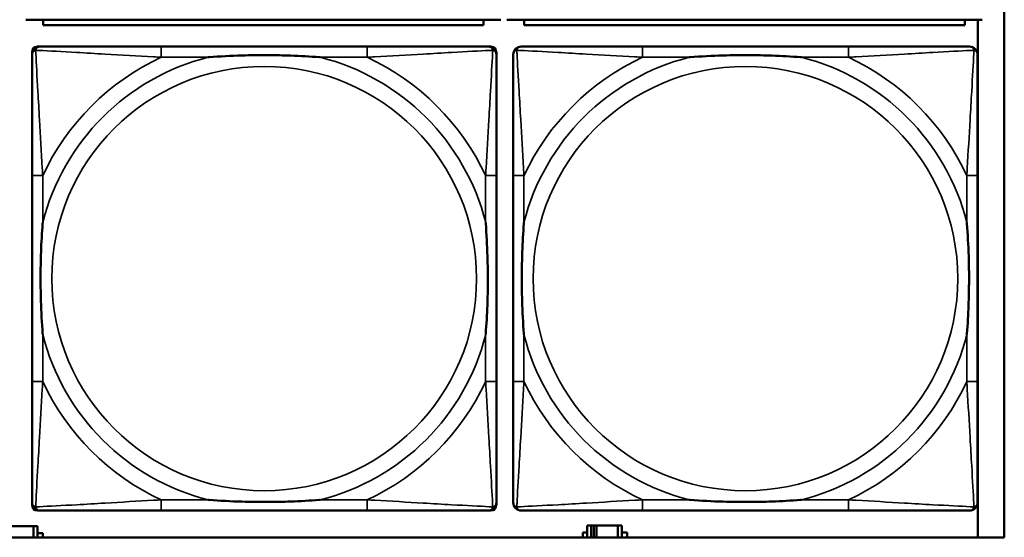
# Model space of a CAD drawing. Header units: inches. Extents: x 0.2 to 58.8, y 1.7 to 68.8.
# Tile 198 of 256: x 37.9 to 39.4, y 56.6 to 57.4. Entities that reach past the tile are written whole.
import ezdxf

# ---------------------------------------------------------------- set-up
doc = ezdxf.new("R2010")
doc.units = ezdxf.units.IN
doc.header["$MEASUREMENT"] = 0
doc.layers.add('Visible (ANSI)', color=7, linetype='Continuous', lineweight=50)
doc.layers.add('Visible Narrow (ANSI)', color=7, linetype='Continuous', lineweight=35)

msp = doc.modelspace()

# ---------------------------------------------------------------- linework, layer by layer
at = {"layer": 'Visible (ANSI)'}
for p, q in [((39.3535, 58.8163), (39.3535, 56.6116)), ((37.9097, 57.376), (38.6107, 57.376)), ((37.9352, 57.376), (37.9352, 57.368)), ((38.5852, 57.368), (38.5852, 57.376)), ((38.6197, 57.376), (39.3207, 57.376)), ((38.6452, 57.376), (38.6452, 57.368)), ((39.2952, 57.368), (39.2952, 57.376)), ((39.3144, 57.376), (39.3144, 56.6116)), ((38.5852, 57.368), (37.9352, 57.368)), ((39.2952, 57.368), (38.6452, 57.368)), ((37.9189, 56.659), (37.9189, 57.3283)), ((37.9268, 57.3362), (37.9308, 57.3362)), ((38.4134, 57.3362), (38.1095, 57.3362)), ((38.5922, 57.3362), (38.5961, 57.3362)), ((38.604, 57.3283), (38.604, 57.3244)), ((39.1234, 57.3362), (38.8195, 57.3362)), ((37.9189, 57.1457), (37.9189, 56.8417)), ((38.604, 56.8417), (38.604, 57.1457)), ((38.6289, 57.1457), (38.6289, 56.8417)), ((39.314, 56.8417), (39.314, 57.1457)), ((38.604, 56.663), (38.604, 56.659)), ((38.5961, 56.6512), (37.9268, 56.6512)), ((38.1095, 56.6512), (38.4134, 56.6512)), ((38.8195, 56.6512), (39.1234, 56.6512)), ((38.7437, 56.6293), (38.7379, 56.6293)), ((38.7379, 56.6293), (38.7379, 56.6116)), ((38.7437, 56.6293), (38.7477, 56.6293)), ((38.7437, 56.6116), (38.7437, 56.6293)), ((38.7477, 56.6116), (38.7477, 56.6293)), ((38.7477, 56.6293), (38.7518, 56.6293)), ((38.7518, 56.6293), (38.7518, 56.6116)), ((38.7518, 56.6293), (38.7831, 56.6293)), ((38.7831, 56.6293), (38.7831, 56.6116)), ((38.7889, 56.6293), (38.7831, 56.6293)), ((38.7889, 56.6116), (38.7889, 56.6293)), ((37.8898, 56.6283), (37.9211, 56.6283)), ((37.9211, 56.6283), (37.9211, 56.6116)), ((37.9269, 56.6283), (37.9211, 56.6283)), ((37.9269, 56.6116), (37.9269, 56.6283)), ((37.9269, 56.6178), (37.935, 56.6178)), ((37.935, 56.6178), (37.935, 56.6116)), ((38.7314, 56.6116), (38.7314, 56.6188)), ((38.7314, 56.6188), (38.7379, 56.6188)), ((38.7889, 56.6188), (38.797, 56.6188)), ((38.797, 56.6188), (38.797, 56.6116)), ((39.3535, 56.6116), (22.2594, 56.6116))]:
    msp.add_line(p, q, dxfattribs=at)
for centre, radius, start, end in [((37.9308, 57.3244), 0.0118, 90, 180), ((37.9268, 57.3283), 0.00787, 90, 180), ((38.5922, 57.3244), 0.0118, 0, 90), ((38.5961, 57.3283), 0.00787, 0, 90), ((38.6408, 57.3244), 0.0118, 90, 180), ((39.3022, 57.3244), 0.0118, 0, 90), ((37.9308, 56.663), 0.0118, 180, 270), ((37.9268, 56.659), 0.00787, 180, 270), ((38.5922, 56.663), 0.0118, 270, 360), ((38.5961, 56.659), 0.00787, 270, 0), ((38.6408, 56.663), 0.0118, 180, 270), ((39.3022, 56.663), 0.0118, 270, 360)]:
    msp.add_arc(centre, radius, start, end, dxfattribs=at)
for points, knots in [([(38.1095, 57.3362), (38.1059, 57.3362), (38.1023, 57.3362), (38.0987, 57.3362), (38.0655, 57.3362), (38.0318, 57.3362), (38.001, 57.3362), (37.974, 57.3362), (37.9485, 57.3362), (37.935, 57.3362), (37.9334, 57.3362), (37.932, 57.3362), (37.9308, 57.3362)], [0, 0, 0, 0, 0.0272471, 0.0272471, 0.0272471, 0.2790553, 0.2790553, 0.2790553, 0.4988354, 0.4988354, 0.4988354, 0.5252205, 0.5252205, 0.5252205, 0.5252205]), ([(38.5922, 57.3362), (38.5773, 57.3362), (38.5357, 57.3362), (38.495, 57.3362), (38.4685, 57.3362), (38.4406, 57.3362), (38.4134, 57.3362)], [-0.5252205, -0.5252205, -0.5252205, -0.5252205, -0.20743, -0.20743, -0.20743, 0, 0, 0, 0]), ([(38.8195, 57.3362), (38.8159, 57.3362), (38.8123, 57.3362), (38.8087, 57.3362), (38.7755, 57.3362), (38.7418, 57.3362), (38.711, 57.3362), (38.684, 57.3362), (38.6585, 57.3362), (38.645, 57.3362), (38.6434, 57.3362), (38.642, 57.3362), (38.6408, 57.3362)], [0, 0, 0, 0, 0.0272471, 0.0272471, 0.0272471, 0.2790553, 0.2790553, 0.2790553, 0.4988354, 0.4988354, 0.4988354, 0.5252205, 0.5252205, 0.5252205, 0.5252205]), ([(39.3022, 57.3362), (39.2873, 57.3362), (39.2457, 57.3362), (39.205, 57.3362), (39.1785, 57.3362), (39.1506, 57.3362), (39.1234, 57.3362)], [-0.5252205, -0.5252205, -0.5252205, -0.5252205, -0.20743, -0.20743, -0.20743, 0, 0, 0, 0]), ([(37.9189, 57.3244), (37.9189, 57.3095), (37.9189, 57.2679), (37.9189, 57.2273), (37.9189, 57.2007), (37.9189, 57.1729), (37.9189, 57.1457)], [-0.5252205, -0.5252205, -0.5252205, -0.5252205, -0.20743, -0.20743, -0.20743, 0, 0, 0, 0]), ([(38.1787, 57.3205), (38.1792, 57.3205), (38.1796, 57.3205), (38.1961, 57.3218), (38.2122, 57.3226), (38.2351, 57.3233), (38.2418, 57.3235), (38.251, 57.3236), (38.2535, 57.3236), (38.2575, 57.3236), (38.2591, 57.3236), (38.2623, 57.3236), (38.2638, 57.3236), (38.2674, 57.3236), (38.2694, 57.3236), (38.2756, 57.3236), (38.2797, 57.3235), (38.2895, 57.3233), (38.2951, 57.3231), (38.3148, 57.3224), (38.3289, 57.3216), (38.3433, 57.3205), (38.3438, 57.3205), (38.3442, 57.3205)], [-0.416114, -0.416114, -0.416114, -0.416114, -0.4127691, -0.4127691, -0.2896446, -0.2896446, -0.2388934, -0.2388934, -0.2201881, -0.2201881, -0.2080204, -0.2080204, -0.196499, -0.196499, -0.1809939, -0.1809939, -0.149741, -0.149741, -0.1073162, -0.1073162, 0, 0, 0.0033356, 0.0033356, 0.0033356, 0.0033356]), ([(38.604, 57.1457), (38.604, 57.1492), (38.604, 57.1528), (38.604, 57.1564), (38.604, 57.1896), (38.604, 57.2233), (38.604, 57.2542), (38.604, 57.2811), (38.604, 57.3067), (38.604, 57.3201), (38.604, 57.3217), (38.604, 57.3232), (38.604, 57.3244)], [0, 0, 0, 0, 0.0272471, 0.0272471, 0.0272471, 0.2790553, 0.2790553, 0.2790553, 0.4988354, 0.4988354, 0.4988354, 0.5252205, 0.5252205, 0.5252205, 0.5252205]), ([(38.6289, 57.3244), (38.6289, 57.3095), (38.6289, 57.2679), (38.6289, 57.2273), (38.6289, 57.2007), (38.6289, 57.1729), (38.6289, 57.1457)], [-0.5252205, -0.5252205, -0.5252205, -0.5252205, -0.20743, -0.20743, -0.20743, 0, 0, 0, 0]), ([(38.8887, 57.3205), (38.8892, 57.3205), (38.8896, 57.3205), (38.9061, 57.3218), (38.9222, 57.3226), (38.9451, 57.3233), (38.9518, 57.3235), (38.961, 57.3236), (38.9635, 57.3236), (38.9675, 57.3236), (38.9691, 57.3236), (38.9723, 57.3236), (38.9738, 57.3236), (38.9774, 57.3236), (38.9794, 57.3236), (38.9856, 57.3236), (38.9897, 57.3235), (38.9995, 57.3233), (39.0051, 57.3231), (39.0248, 57.3224), (39.0389, 57.3216), (39.0533, 57.3205), (39.0538, 57.3205), (39.0542, 57.3205)], [-0.416114, -0.416114, -0.416114, -0.416114, -0.4127691, -0.4127691, -0.2896446, -0.2896446, -0.2388934, -0.2388934, -0.2201881, -0.2201881, -0.2080204, -0.2080204, -0.196499, -0.196499, -0.1809939, -0.1809939, -0.149741, -0.149741, -0.1073162, -0.1073162, 0, 0, 0.0033356, 0.0033356, 0.0033356, 0.0033356]), ([(39.314, 57.1457), (39.314, 57.1492), (39.314, 57.1528), (39.314, 57.1564), (39.314, 57.1896), (39.314, 57.2233), (39.314, 57.2542), (39.314, 57.2811), (39.314, 57.3067), (39.314, 57.3201), (39.314, 57.3217), (39.314, 57.3232), (39.314, 57.3244)], [0, 0, 0, 0, 0.0272471, 0.0272471, 0.0272471, 0.2790553, 0.2790553, 0.2790553, 0.4988354, 0.4988354, 0.4988354, 0.5252205, 0.5252205, 0.5252205, 0.5252205]), ([(37.9347, 56.911), (37.9347, 56.9114), (37.9346, 56.9118), (37.9334, 56.9283), (37.9325, 56.9444), (37.9318, 56.9673), (37.9317, 56.974), (37.9316, 56.9832), (37.9315, 56.9857), (37.9315, 56.9898), (37.9315, 56.9914), (37.9315, 56.9945), (37.9315, 56.996), (37.9315, 56.9996), (37.9315, 57.0016), (37.9316, 57.0078), (37.9317, 57.012), (37.9319, 57.0217), (37.932, 57.0273), (37.9327, 57.0471), (37.9335, 57.0611), (37.9346, 57.0756), (37.9347, 57.076), (37.9347, 57.0764)], [-0.416114, -0.416114, -0.416114, -0.416114, -0.4127691, -0.4127691, -0.2896446, -0.2896446, -0.2388934, -0.2388934, -0.2201881, -0.2201881, -0.2080204, -0.2080204, -0.196499, -0.196499, -0.1809939, -0.1809939, -0.149741, -0.149741, -0.1073162, -0.1073162, 0, 0, 0.0033356, 0.0033356, 0.0033356, 0.0033356]), ([(38.5882, 57.0764), (38.5883, 57.076), (38.5883, 57.0756), (38.5895, 57.0591), (38.5904, 57.043), (38.5911, 57.0201), (38.5913, 57.0134), (38.5914, 57.0042), (38.5914, 57.0017), (38.5914, 56.9976), (38.5914, 56.996), (38.5914, 56.9929), (38.5914, 56.9914), (38.5914, 56.9878), (38.5914, 56.9857), (38.5913, 56.9796), (38.5913, 56.9754), (38.5911, 56.9657), (38.5909, 56.9601), (38.5902, 56.9403), (38.5894, 56.9263), (38.5883, 56.9118), (38.5883, 56.9114), (38.5882, 56.911)], [-0.416114, -0.416114, -0.416114, -0.416114, -0.4127691, -0.4127691, -0.2896446, -0.2896446, -0.2388934, -0.2388934, -0.2201881, -0.2201881, -0.2080204, -0.2080204, -0.196499, -0.196499, -0.1809939, -0.1809939, -0.149741, -0.149741, -0.1073162, -0.1073162, 0, 0, 0.0033356, 0.0033356, 0.0033356, 0.0033356]), ([(38.6447, 56.911), (38.6447, 56.9114), (38.6446, 56.9118), (38.6434, 56.9283), (38.6425, 56.9444), (38.6418, 56.9673), (38.6417, 56.974), (38.6416, 56.9832), (38.6415, 56.9857), (38.6415, 56.9898), (38.6415, 56.9914), (38.6415, 56.9945), (38.6415, 56.996), (38.6415, 56.9996), (38.6415, 57.0016), (38.6416, 57.0078), (38.6417, 57.012), (38.6419, 57.0217), (38.642, 57.0273), (38.6427, 57.0471), (38.6435, 57.0611), (38.6446, 57.0756), (38.6447, 57.076), (38.6447, 57.0764)], [-0.416114, -0.416114, -0.416114, -0.416114, -0.4127691, -0.4127691, -0.2896446, -0.2896446, -0.2388934, -0.2388934, -0.2201881, -0.2201881, -0.2080204, -0.2080204, -0.196499, -0.196499, -0.1809939, -0.1809939, -0.149741, -0.149741, -0.1073162, -0.1073162, 0, 0, 0.0033356, 0.0033356, 0.0033356, 0.0033356]), ([(39.2982, 57.0764), (39.2983, 57.076), (39.2983, 57.0756), (39.2995, 57.0591), (39.3004, 57.043), (39.3011, 57.0201), (39.3013, 57.0134), (39.3014, 57.0042), (39.3014, 57.0017), (39.3014, 56.9976), (39.3014, 56.996), (39.3014, 56.9929), (39.3014, 56.9914), (39.3014, 56.9878), (39.3014, 56.9857), (39.3013, 56.9796), (39.3013, 56.9754), (39.3011, 56.9657), (39.3009, 56.9601), (39.3002, 56.9403), (39.2994, 56.9263), (39.2983, 56.9118), (39.2983, 56.9114), (39.2982, 56.911)], [-0.416114, -0.416114, -0.416114, -0.416114, -0.4127691, -0.4127691, -0.2896446, -0.2896446, -0.2388934, -0.2388934, -0.2201881, -0.2201881, -0.2080204, -0.2080204, -0.196499, -0.196499, -0.1809939, -0.1809939, -0.149741, -0.149741, -0.1073162, -0.1073162, 0, 0, 0.0033356, 0.0033356, 0.0033356, 0.0033356]), ([(37.9189, 56.8417), (37.9189, 56.8145), (37.9189, 56.7867), (37.9189, 56.7601), (37.9189, 56.7195), (37.9189, 56.6779), (37.9189, 56.663)], [3.9382945, 3.9382945, 3.9382945, 3.9382945, 4.1457245, 4.1457245, 4.1457245, 4.463515, 4.463515, 4.463515, 4.463515]), ([(38.604, 56.663), (38.604, 56.6779), (38.604, 56.7195), (38.604, 56.7601), (38.604, 56.7867), (38.604, 56.8145), (38.604, 56.8417)], [-0.5252205, -0.5252205, -0.5252205, -0.5252205, -0.20743, -0.20743, -0.20743, 0, 0, 0, 0]), ([(38.6289, 56.8417), (38.6289, 56.8145), (38.6289, 56.7867), (38.6289, 56.7601), (38.6289, 56.7195), (38.6289, 56.6779), (38.6289, 56.663)], [3.9382945, 3.9382945, 3.9382945, 3.9382945, 4.1457245, 4.1457245, 4.1457245, 4.463515, 4.463515, 4.463515, 4.463515]), ([(39.314, 56.663), (39.314, 56.6779), (39.314, 56.7195), (39.314, 56.7601), (39.314, 56.7867), (39.314, 56.8145), (39.314, 56.8417)], [-0.5252205, -0.5252205, -0.5252205, -0.5252205, -0.20743, -0.20743, -0.20743, 0, 0, 0, 0]), ([(38.3442, 56.6669), (38.3438, 56.6669), (38.3433, 56.6669), (38.3289, 56.6658), (38.3148, 56.665), (38.2951, 56.6643), (38.2895, 56.6641), (38.2797, 56.6639), (38.2756, 56.6638), (38.2694, 56.6638), (38.2674, 56.6638), (38.2638, 56.6638), (38.2623, 56.6638), (38.2591, 56.6638), (38.2575, 56.6638), (38.2535, 56.6638), (38.251, 56.6638), (38.2418, 56.6639), (38.2351, 56.6641), (38.2122, 56.6648), (38.1961, 56.6656), (38.1796, 56.6669), (38.1792, 56.6669), (38.1787, 56.6669)], [-0.4149464, -0.4149464, -0.4149464, -0.4149464, -0.41162, -0.41162, -0.3046026, -0.3046026, -0.2622958, -0.2622958, -0.23113, -0.23113, -0.215668, -0.215668, -0.2041787, -0.2041787, -0.1920448, -0.1920448, -0.1733916, -0.1733916, -0.1227817, -0.1227817, 0, 0, 0.0033356, 0.0033356, 0.0033356, 0.0033356]), ([(39.0542, 56.6669), (39.0538, 56.6669), (39.0533, 56.6669), (39.0389, 56.6658), (39.0248, 56.665), (39.0051, 56.6643), (38.9995, 56.6641), (38.9897, 56.6639), (38.9856, 56.6638), (38.9794, 56.6638), (38.9774, 56.6638), (38.9738, 56.6638), (38.9723, 56.6638), (38.9691, 56.6638), (38.9675, 56.6638), (38.9635, 56.6638), (38.961, 56.6638), (38.9518, 56.6639), (38.9451, 56.6641), (38.9222, 56.6648), (38.9061, 56.6656), (38.8896, 56.6669), (38.8892, 56.6669), (38.8887, 56.6669)], [-0.4149464, -0.4149464, -0.4149464, -0.4149464, -0.41162, -0.41162, -0.3046026, -0.3046026, -0.2622958, -0.2622958, -0.23113, -0.23113, -0.215668, -0.215668, -0.2041787, -0.2041787, -0.1920448, -0.1920448, -0.1733916, -0.1733916, -0.1227817, -0.1227817, 0, 0, 0.0033356, 0.0033356, 0.0033356, 0.0033356]), ([(37.9308, 56.6512), (37.9456, 56.6512), (37.9872, 56.6512), (38.0279, 56.6512), (38.0544, 56.6512), (38.0823, 56.6512), (38.1095, 56.6512)], [-0.5252205, -0.5252205, -0.5252205, -0.5252205, -0.20743, -0.20743, -0.20743, 0, 0, 0, 0]), ([(38.4134, 56.6512), (38.4406, 56.6512), (38.4685, 56.6512), (38.495, 56.6512), (38.5357, 56.6512), (38.5773, 56.6512), (38.5922, 56.6512)], [3.9382945, 3.9382945, 3.9382945, 3.9382945, 4.1457245, 4.1457245, 4.1457245, 4.463515, 4.463515, 4.463515, 4.463515]), ([(38.6408, 56.6512), (38.6556, 56.6512), (38.6972, 56.6512), (38.7379, 56.6512), (38.7644, 56.6512), (38.7923, 56.6512), (38.8195, 56.6512)], [-0.5252205, -0.5252205, -0.5252205, -0.5252205, -0.20743, -0.20743, -0.20743, 0, 0, 0, 0]), ([(39.1234, 56.6512), (39.1506, 56.6512), (39.1785, 56.6512), (39.205, 56.6512), (39.2457, 56.6512), (39.2873, 56.6512), (39.3022, 56.6512)], [3.9382945, 3.9382945, 3.9382945, 3.9382945, 4.1457245, 4.1457245, 4.1457245, 4.463515, 4.463515, 4.463515, 4.463515])]:
    msp.add_open_spline(points, degree=3, knots=knots, dxfattribs=at)
at = {"layer": 'Visible Narrow (ANSI)'}
for p, q in [((38.1095, 57.3362), (38.1095, 57.3205)), ((38.4134, 57.3362), (38.4134, 57.3205)), ((38.8195, 57.3362), (38.8195, 57.3205)), ((39.1234, 57.3362), (39.1234, 57.3205)), ((38.1095, 57.3205), (38.1787, 57.3205)), ((38.3442, 57.3205), (38.4134, 57.3205)), ((38.8195, 57.3205), (38.8887, 57.3205)), ((39.0542, 57.3205), (39.1234, 57.3205)), ((37.9347, 57.1457), (37.9189, 57.1457)), ((37.9347, 57.0764), (37.9347, 57.1457)), ((38.604, 57.1457), (38.5882, 57.1457)), ((38.5882, 57.1457), (38.5882, 57.0764)), ((38.6447, 57.1457), (38.6289, 57.1457)), ((38.6447, 57.0764), (38.6447, 57.1457)), ((39.314, 57.1457), (39.2982, 57.1457)), ((39.2982, 57.1457), (39.2982, 57.0764)), ((37.9347, 56.8417), (37.9347, 56.911)), ((38.5882, 56.911), (38.5882, 56.8417)), ((38.6447, 56.8417), (38.6447, 56.911)), ((39.2982, 56.911), (39.2982, 56.8417)), ((37.9347, 56.8417), (37.9189, 56.8417)), ((38.604, 56.8417), (38.5882, 56.8417)), ((38.6447, 56.8417), (38.6289, 56.8417)), ((39.314, 56.8417), (39.2982, 56.8417)), ((38.1095, 56.6669), (38.1095, 56.6512)), ((38.1787, 56.6669), (38.1095, 56.6669)), ((38.4134, 56.6669), (38.3442, 56.6669)), ((38.4134, 56.6669), (38.4134, 56.6512)), ((38.8195, 56.6669), (38.8195, 56.6512)), ((38.8887, 56.6669), (38.8195, 56.6669)), ((39.1234, 56.6669), (39.0542, 56.6669)), ((39.1234, 56.6669), (39.1234, 56.6512))]:
    msp.add_line(p, q, dxfattribs=at)
for centre in [(38.2615, 56.9937), (38.9715, 56.9937)]:
    msp.add_circle(centre, 0.3133, dxfattribs=at)
for centre, radius, start, end in [((38.2615, 56.9937), 0.3371, 104.2103, 165.7897), ((38.2615, 56.9937), 0.3604, 114.9407, 155.0593), ((38.2615, 56.9937), 0.3371, 14.2103, 75.7897), ((38.2615, 56.9937), 0.3604, 24.9407, 65.0593), ((38.9715, 56.9937), 0.3371, 104.2103, 165.7897), ((38.9715, 56.9937), 0.3604, 114.9407, 155.0593), ((38.9715, 56.9937), 0.3371, 14.2103, 75.7897), ((38.9715, 56.9937), 0.3604, 24.9407, 65.0593), ((38.2615, 56.9937), 0.3371, 194.2103, 255.7897), ((38.2615, 56.9937), 0.3371, 284.2103, 345.7897), ((38.9715, 56.9937), 0.3371, 194.2103, 255.7897), ((38.9715, 56.9937), 0.3371, 284.2103, 345.7897), ((38.2615, 56.9937), 0.3604, 204.9407, 245.0593), ((38.2615, 56.9937), 0.3604, 294.9407, 335.0593), ((38.9715, 56.9937), 0.3604, 204.9407, 245.0593), ((38.9715, 56.9937), 0.3604, 294.9407, 335.0593)]:
    msp.add_arc(centre, radius, start, end, dxfattribs=at)
for points, knots in [([(37.9189, 57.3244), (37.9189, 57.325), (37.919, 57.3256), (37.9193, 57.3266), (37.9194, 57.327), (37.9198, 57.3277), (37.9199, 57.3279), (37.9202, 57.3283), (37.9203, 57.3284), (37.9206, 57.3288), (37.9209, 57.3291), (37.9216, 57.3297), (37.9221, 57.33), (37.9231, 57.3305), (37.9236, 57.3308), (37.9242, 57.3309)], [-0.02627331, -0.02627331, -0.02627331, -0.02627331, -0.02158775, -0.02158775, -0.01736415, -0.01736415, -0.0147244, -0.0147244, -0.01307456, -0.01307456, -0.00977487, -0.00977487, -0.00449537, -0.00449537, 0.00012419, 0.00012419, 0.00012419, 0.00012419]), ([(37.9242, 57.3309), (37.9244, 57.3315), (37.9246, 57.3321), (37.9252, 57.3331), (37.9255, 57.3336), (37.9261, 57.3343), (37.9264, 57.3346), (37.9268, 57.3349), (37.9269, 57.335), (37.9273, 57.3353), (37.9275, 57.3354), (37.9282, 57.3357), (37.9286, 57.3359), (37.9296, 57.3361), (37.9301, 57.3362), (37.9308, 57.3362)], [-0.00012419, -0.00012419, -0.00012419, -0.00012419, 0.00449537, 0.00449537, 0.00977487, 0.00977487, 0.01307456, 0.01307456, 0.0147244, 0.0147244, 0.01736415, 0.01736415, 0.02158775, 0.02158775, 0.02627331, 0.02627331, 0.02627331, 0.02627331]), ([(37.9347, 57.1457), (37.9345, 57.1494), (37.9343, 57.1532), (37.9328, 57.1805), (37.9313, 57.2047), (37.9291, 57.2426), (37.9283, 57.2566), (37.9263, 57.2918), (37.9252, 57.312), (37.9244, 57.3274), (37.9243, 57.3292), (37.9242, 57.3309)], [0, 0, 0, 0, 0.0278591, 0.0278591, 0.201273, 0.201273, 0.3066357, 0.3066357, 0.475216, 0.475216, 0.5007189, 0.5007189, 0.5007189, 0.5007189]), ([(37.9242, 57.3309), (37.9259, 57.3308), (37.9278, 57.3307), (37.9432, 57.3299), (37.9633, 57.3288), (37.9985, 57.3269), (38.0126, 57.326), (38.0504, 57.3238), (38.0746, 57.3224), (38.102, 57.3209), (38.1058, 57.3207), (38.1095, 57.3205)], [-0.5007189, -0.5007189, -0.5007189, -0.5007189, -0.475216, -0.475216, -0.3066357, -0.3066357, -0.201273, -0.201273, -0.0278591, -0.0278591, 0, 0, 0, 0]), ([(38.4134, 57.3205), (38.4172, 57.3207), (38.4209, 57.3209), (38.4483, 57.3224), (38.4725, 57.3238), (38.5103, 57.326), (38.5244, 57.3269), (38.5596, 57.3288), (38.5797, 57.3299), (38.5952, 57.3307), (38.597, 57.3308), (38.5987, 57.3309)], [0, 0, 0, 0, 0.0278591, 0.0278591, 0.201273, 0.201273, 0.3066357, 0.3066357, 0.475216, 0.475216, 0.5007189, 0.5007189, 0.5007189, 0.5007189]), ([(38.5987, 57.3309), (38.5986, 57.3292), (38.5985, 57.3274), (38.5977, 57.312), (38.5966, 57.2918), (38.5946, 57.2566), (38.5938, 57.2426), (38.5916, 57.2047), (38.5902, 57.1805), (38.5886, 57.1532), (38.5884, 57.1494), (38.5882, 57.1457)], [-0.5007189, -0.5007189, -0.5007189, -0.5007189, -0.475216, -0.475216, -0.3066357, -0.3066357, -0.201273, -0.201273, -0.0278591, -0.0278591, 0, 0, 0, 0]), ([(38.5922, 57.3362), (38.5928, 57.3362), (38.5933, 57.3361), (38.5943, 57.3359), (38.5948, 57.3357), (38.5954, 57.3354), (38.5957, 57.3353), (38.596, 57.335), (38.5962, 57.3349), (38.5966, 57.3346), (38.5968, 57.3343), (38.5974, 57.3336), (38.5978, 57.3331), (38.5983, 57.3321), (38.5985, 57.3315), (38.5987, 57.3309)], [-0.02627331, -0.02627331, -0.02627331, -0.02627331, -0.02158775, -0.02158775, -0.01736415, -0.01736415, -0.0147244, -0.0147244, -0.01307456, -0.01307456, -0.00977487, -0.00977487, -0.00449537, -0.00449537, 0.00012419, 0.00012419, 0.00012419, 0.00012419]), ([(38.5987, 57.3309), (38.5993, 57.3308), (38.5998, 57.3305), (38.6009, 57.33), (38.6014, 57.3297), (38.6021, 57.3291), (38.6023, 57.3288), (38.6027, 57.3284), (38.6028, 57.3283), (38.603, 57.3279), (38.6032, 57.3277), (38.6035, 57.327), (38.6037, 57.3266), (38.6039, 57.3256), (38.604, 57.325), (38.604, 57.3244)], [-0.00012419, -0.00012419, -0.00012419, -0.00012419, 0.00449537, 0.00449537, 0.00977487, 0.00977487, 0.01307456, 0.01307456, 0.0147244, 0.0147244, 0.01736415, 0.01736415, 0.02158775, 0.02158775, 0.02627331, 0.02627331, 0.02627331, 0.02627331]), ([(38.6289, 57.3244), (38.6289, 57.325), (38.629, 57.3256), (38.6293, 57.3266), (38.6294, 57.327), (38.6298, 57.3277), (38.6299, 57.3279), (38.6302, 57.3283), (38.6303, 57.3284), (38.6306, 57.3288), (38.6309, 57.3291), (38.6316, 57.3297), (38.6321, 57.33), (38.6331, 57.3305), (38.6336, 57.3308), (38.6342, 57.3309)], [-0.02627331, -0.02627331, -0.02627331, -0.02627331, -0.02158775, -0.02158775, -0.01736415, -0.01736415, -0.0147244, -0.0147244, -0.01307456, -0.01307456, -0.00977487, -0.00977487, -0.00449537, -0.00449537, 0.00012419, 0.00012419, 0.00012419, 0.00012419]), ([(38.6342, 57.3309), (38.6344, 57.3315), (38.6346, 57.3321), (38.6352, 57.3331), (38.6355, 57.3336), (38.6361, 57.3343), (38.6364, 57.3346), (38.6368, 57.3349), (38.6369, 57.335), (38.6373, 57.3353), (38.6375, 57.3354), (38.6382, 57.3357), (38.6386, 57.3359), (38.6396, 57.3361), (38.6401, 57.3362), (38.6408, 57.3362)], [-0.00012419, -0.00012419, -0.00012419, -0.00012419, 0.00449537, 0.00449537, 0.00977487, 0.00977487, 0.01307456, 0.01307456, 0.0147244, 0.0147244, 0.01736415, 0.01736415, 0.02158775, 0.02158775, 0.02627331, 0.02627331, 0.02627331, 0.02627331]), ([(38.6447, 57.1457), (38.6445, 57.1494), (38.6443, 57.1532), (38.6428, 57.1805), (38.6413, 57.2047), (38.6391, 57.2426), (38.6383, 57.2566), (38.6363, 57.2918), (38.6352, 57.312), (38.6344, 57.3274), (38.6343, 57.3292), (38.6342, 57.3309)], [0, 0, 0, 0, 0.0278591, 0.0278591, 0.201273, 0.201273, 0.3066357, 0.3066357, 0.475216, 0.475216, 0.5007189, 0.5007189, 0.5007189, 0.5007189]), ([(38.6342, 57.3309), (38.6359, 57.3308), (38.6378, 57.3307), (38.6532, 57.3299), (38.6733, 57.3288), (38.7085, 57.3269), (38.7226, 57.326), (38.7604, 57.3238), (38.7846, 57.3224), (38.812, 57.3209), (38.8158, 57.3207), (38.8195, 57.3205)], [-0.5007189, -0.5007189, -0.5007189, -0.5007189, -0.475216, -0.475216, -0.3066357, -0.3066357, -0.201273, -0.201273, -0.0278591, -0.0278591, 0, 0, 0, 0]), ([(39.1234, 57.3205), (39.1272, 57.3207), (39.1309, 57.3209), (39.1583, 57.3224), (39.1825, 57.3238), (39.2203, 57.326), (39.2344, 57.3269), (39.2696, 57.3288), (39.2897, 57.3299), (39.3052, 57.3307), (39.307, 57.3308), (39.3087, 57.3309)], [0, 0, 0, 0, 0.0278591, 0.0278591, 0.201273, 0.201273, 0.3066357, 0.3066357, 0.475216, 0.475216, 0.5007189, 0.5007189, 0.5007189, 0.5007189]), ([(39.3087, 57.3309), (39.3086, 57.3292), (39.3085, 57.3274), (39.3077, 57.312), (39.3066, 57.2918), (39.3046, 57.2566), (39.3038, 57.2426), (39.3016, 57.2047), (39.3002, 57.1805), (39.2986, 57.1532), (39.2984, 57.1494), (39.2982, 57.1457)], [-0.5007189, -0.5007189, -0.5007189, -0.5007189, -0.475216, -0.475216, -0.3066357, -0.3066357, -0.201273, -0.201273, -0.0278591, -0.0278591, 0, 0, 0, 0]), ([(39.3022, 57.3362), (39.3028, 57.3362), (39.3033, 57.3361), (39.3043, 57.3359), (39.3048, 57.3357), (39.3054, 57.3354), (39.3057, 57.3353), (39.306, 57.335), (39.3062, 57.3349), (39.3066, 57.3346), (39.3068, 57.3343), (39.3074, 57.3336), (39.3078, 57.3331), (39.3083, 57.3321), (39.3085, 57.3315), (39.3087, 57.3309)], [-0.02627331, -0.02627331, -0.02627331, -0.02627331, -0.02158775, -0.02158775, -0.01736415, -0.01736415, -0.0147244, -0.0147244, -0.01307456, -0.01307456, -0.00977487, -0.00977487, -0.00449537, -0.00449537, 0.00012419, 0.00012419, 0.00012419, 0.00012419]), ([(39.3087, 57.3309), (39.3093, 57.3308), (39.3098, 57.3305), (39.3109, 57.33), (39.3114, 57.3297), (39.3121, 57.3291), (39.3123, 57.3288), (39.3127, 57.3284), (39.3128, 57.3283), (39.313, 57.3279), (39.3132, 57.3277), (39.3135, 57.327), (39.3137, 57.3266), (39.3139, 57.3256), (39.314, 57.325), (39.314, 57.3244)], [-0.00012419, -0.00012419, -0.00012419, -0.00012419, 0.00449537, 0.00449537, 0.00977487, 0.00977487, 0.01307456, 0.01307456, 0.0147244, 0.0147244, 0.01736415, 0.01736415, 0.02158775, 0.02158775, 0.02627331, 0.02627331, 0.02627331, 0.02627331]), ([(37.9242, 56.6565), (37.9243, 56.6582), (37.9244, 56.66), (37.9252, 56.6754), (37.9263, 56.6956), (37.9283, 56.7308), (37.9291, 56.7448), (37.9313, 56.7827), (37.9328, 56.8069), (37.9343, 56.8342), (37.9345, 56.838), (37.9347, 56.8417)], [-4.4390134, -4.4390134, -4.4390134, -4.4390134, -4.4135105, -4.4135105, -4.2449302, -4.2449302, -4.1395675, -4.1395675, -3.9661536, -3.9661536, -3.9382945, -3.9382945, -3.9382945, -3.9382945]), ([(38.5882, 56.8417), (38.5884, 56.838), (38.5886, 56.8342), (38.5902, 56.8069), (38.5916, 56.7827), (38.5938, 56.7448), (38.5946, 56.7308), (38.5966, 56.6956), (38.5977, 56.6754), (38.5985, 56.66), (38.5986, 56.6582), (38.5987, 56.6565)], [0, 0, 0, 0, 0.0278591, 0.0278591, 0.201273, 0.201273, 0.3066357, 0.3066357, 0.475216, 0.475216, 0.5007189, 0.5007189, 0.5007189, 0.5007189]), ([(38.6342, 56.6565), (38.6343, 56.6582), (38.6344, 56.66), (38.6352, 56.6754), (38.6363, 56.6956), (38.6383, 56.7308), (38.6391, 56.7448), (38.6413, 56.7827), (38.6428, 56.8069), (38.6443, 56.8342), (38.6445, 56.838), (38.6447, 56.8417)], [-4.4390134, -4.4390134, -4.4390134, -4.4390134, -4.4135105, -4.4135105, -4.2449302, -4.2449302, -4.1395675, -4.1395675, -3.9661536, -3.9661536, -3.9382945, -3.9382945, -3.9382945, -3.9382945]), ([(39.2982, 56.8417), (39.2984, 56.838), (39.2986, 56.8342), (39.3002, 56.8069), (39.3016, 56.7827), (39.3038, 56.7448), (39.3046, 56.7308), (39.3066, 56.6956), (39.3077, 56.6754), (39.3085, 56.66), (39.3086, 56.6582), (39.3087, 56.6565)], [0, 0, 0, 0, 0.0278591, 0.0278591, 0.201273, 0.201273, 0.3066357, 0.3066357, 0.475216, 0.475216, 0.5007189, 0.5007189, 0.5007189, 0.5007189]), ([(37.9242, 56.6565), (37.9236, 56.6566), (37.9231, 56.6569), (37.9221, 56.6574), (37.9216, 56.6577), (37.9209, 56.6583), (37.9206, 56.6586), (37.9203, 56.659), (37.9202, 56.6591), (37.9199, 56.6595), (37.9198, 56.6597), (37.9194, 56.6604), (37.9193, 56.6608), (37.919, 56.6618), (37.9189, 56.6624), (37.9189, 56.663)], [-0.00012419, -0.00012419, -0.00012419, -0.00012419, 0.00449537, 0.00449537, 0.00977487, 0.00977487, 0.01307456, 0.01307456, 0.0147244, 0.0147244, 0.01736415, 0.01736415, 0.02158775, 0.02158775, 0.02627331, 0.02627331, 0.02627331, 0.02627331]), ([(38.1095, 56.6669), (38.1058, 56.6667), (38.102, 56.6665), (38.0746, 56.665), (38.0504, 56.6636), (38.0126, 56.6614), (37.9985, 56.6605), (37.9633, 56.6586), (37.9432, 56.6575), (37.9278, 56.6567), (37.9259, 56.6566), (37.9242, 56.6565)], [0, 0, 0, 0, 0.0278591, 0.0278591, 0.201273, 0.201273, 0.3066357, 0.3066357, 0.475216, 0.475216, 0.5007189, 0.5007189, 0.5007189, 0.5007189]), ([(38.5987, 56.6565), (38.597, 56.6566), (38.5952, 56.6567), (38.5797, 56.6575), (38.5596, 56.6586), (38.5244, 56.6605), (38.5103, 56.6614), (38.4725, 56.6636), (38.4483, 56.665), (38.4209, 56.6665), (38.4172, 56.6667), (38.4134, 56.6669)], [-4.4390134, -4.4390134, -4.4390134, -4.4390134, -4.4135105, -4.4135105, -4.2449302, -4.2449302, -4.1395675, -4.1395675, -3.9661536, -3.9661536, -3.9382945, -3.9382945, -3.9382945, -3.9382945]), ([(38.604, 56.663), (38.604, 56.6624), (38.6039, 56.6618), (38.6037, 56.6608), (38.6035, 56.6604), (38.6032, 56.6597), (38.603, 56.6595), (38.6028, 56.6591), (38.6027, 56.659), (38.6023, 56.6586), (38.6021, 56.6583), (38.6014, 56.6577), (38.6009, 56.6574), (38.5998, 56.6569), (38.5993, 56.6566), (38.5987, 56.6565)], [-0.02627331, -0.02627331, -0.02627331, -0.02627331, -0.02158775, -0.02158775, -0.01736415, -0.01736415, -0.0147244, -0.0147244, -0.01307456, -0.01307456, -0.00977487, -0.00977487, -0.00449537, -0.00449537, 0.00012419, 0.00012419, 0.00012419, 0.00012419]), ([(38.6342, 56.6565), (38.6336, 56.6566), (38.6331, 56.6569), (38.6321, 56.6574), (38.6316, 56.6577), (38.6309, 56.6583), (38.6306, 56.6586), (38.6303, 56.659), (38.6302, 56.6591), (38.6299, 56.6595), (38.6298, 56.6597), (38.6294, 56.6604), (38.6293, 56.6608), (38.629, 56.6618), (38.6289, 56.6624), (38.6289, 56.663)], [-0.00012419, -0.00012419, -0.00012419, -0.00012419, 0.00449537, 0.00449537, 0.00977487, 0.00977487, 0.01307456, 0.01307456, 0.0147244, 0.0147244, 0.01736415, 0.01736415, 0.02158775, 0.02158775, 0.02627331, 0.02627331, 0.02627331, 0.02627331]), ([(38.8195, 56.6669), (38.8158, 56.6667), (38.812, 56.6665), (38.7846, 56.665), (38.7604, 56.6636), (38.7226, 56.6614), (38.7085, 56.6605), (38.6733, 56.6586), (38.6532, 56.6575), (38.6378, 56.6567), (38.6359, 56.6566), (38.6342, 56.6565)], [0, 0, 0, 0, 0.0278591, 0.0278591, 0.201273, 0.201273, 0.3066357, 0.3066357, 0.475216, 0.475216, 0.5007189, 0.5007189, 0.5007189, 0.5007189]), ([(39.3087, 56.6565), (39.307, 56.6566), (39.3052, 56.6567), (39.2897, 56.6575), (39.2696, 56.6586), (39.2344, 56.6605), (39.2203, 56.6614), (39.1825, 56.6636), (39.1583, 56.665), (39.1309, 56.6665), (39.1272, 56.6667), (39.1234, 56.6669)], [-4.4390134, -4.4390134, -4.4390134, -4.4390134, -4.4135105, -4.4135105, -4.2449302, -4.2449302, -4.1395675, -4.1395675, -3.9661536, -3.9661536, -3.9382945, -3.9382945, -3.9382945, -3.9382945]), ([(39.314, 56.663), (39.314, 56.6624), (39.3139, 56.6618), (39.3137, 56.6608), (39.3135, 56.6604), (39.3132, 56.6597), (39.313, 56.6595), (39.3128, 56.6591), (39.3127, 56.659), (39.3123, 56.6586), (39.3121, 56.6583), (39.3114, 56.6577), (39.3109, 56.6574), (39.3098, 56.6569), (39.3093, 56.6566), (39.3087, 56.6565)], [-0.02627331, -0.02627331, -0.02627331, -0.02627331, -0.02158775, -0.02158775, -0.01736415, -0.01736415, -0.0147244, -0.0147244, -0.01307456, -0.01307456, -0.00977487, -0.00977487, -0.00449537, -0.00449537, 0.00012419, 0.00012419, 0.00012419, 0.00012419]), ([(37.9308, 56.6512), (37.9301, 56.6512), (37.9296, 56.6513), (37.9286, 56.6515), (37.9282, 56.6517), (37.9275, 56.652), (37.9273, 56.6521), (37.9269, 56.6524), (37.9268, 56.6525), (37.9264, 56.6528), (37.9261, 56.6531), (37.9255, 56.6538), (37.9252, 56.6543), (37.9246, 56.6553), (37.9244, 56.6559), (37.9242, 56.6565)], [-0.02627331, -0.02627331, -0.02627331, -0.02627331, -0.02158775, -0.02158775, -0.01736415, -0.01736415, -0.0147244, -0.0147244, -0.01307456, -0.01307456, -0.00977487, -0.00977487, -0.00449537, -0.00449537, 0.00012419, 0.00012419, 0.00012419, 0.00012419]), ([(38.5987, 56.6565), (38.5985, 56.6559), (38.5983, 56.6553), (38.5978, 56.6543), (38.5974, 56.6538), (38.5968, 56.6531), (38.5966, 56.6528), (38.5962, 56.6525), (38.596, 56.6524), (38.5957, 56.6521), (38.5954, 56.652), (38.5948, 56.6517), (38.5943, 56.6515), (38.5933, 56.6513), (38.5928, 56.6512), (38.5922, 56.6512)], [-0.00012419, -0.00012419, -0.00012419, -0.00012419, 0.00449537, 0.00449537, 0.00977487, 0.00977487, 0.01307456, 0.01307456, 0.0147244, 0.0147244, 0.01736415, 0.01736415, 0.02158775, 0.02158775, 0.02627331, 0.02627331, 0.02627331, 0.02627331]), ([(38.6408, 56.6512), (38.6401, 56.6512), (38.6396, 56.6513), (38.6386, 56.6515), (38.6382, 56.6517), (38.6375, 56.652), (38.6373, 56.6521), (38.6369, 56.6524), (38.6368, 56.6525), (38.6364, 56.6528), (38.6361, 56.6531), (38.6355, 56.6538), (38.6352, 56.6543), (38.6346, 56.6553), (38.6344, 56.6559), (38.6342, 56.6565)], [-0.02627331, -0.02627331, -0.02627331, -0.02627331, -0.02158775, -0.02158775, -0.01736415, -0.01736415, -0.0147244, -0.0147244, -0.01307456, -0.01307456, -0.00977487, -0.00977487, -0.00449537, -0.00449537, 0.00012419, 0.00012419, 0.00012419, 0.00012419]), ([(39.3087, 56.6565), (39.3085, 56.6559), (39.3083, 56.6553), (39.3078, 56.6543), (39.3074, 56.6538), (39.3068, 56.6531), (39.3066, 56.6528), (39.3062, 56.6525), (39.306, 56.6524), (39.3057, 56.6521), (39.3054, 56.652), (39.3048, 56.6517), (39.3043, 56.6515), (39.3033, 56.6513), (39.3028, 56.6512), (39.3022, 56.6512)], [-0.00012419, -0.00012419, -0.00012419, -0.00012419, 0.00449537, 0.00449537, 0.00977487, 0.00977487, 0.01307456, 0.01307456, 0.0147244, 0.0147244, 0.01736415, 0.01736415, 0.02158775, 0.02158775, 0.02627331, 0.02627331, 0.02627331, 0.02627331])]:
    msp.add_open_spline(points, degree=3, knots=knots, dxfattribs=at)

doc.saveas('drawing.dxf')
